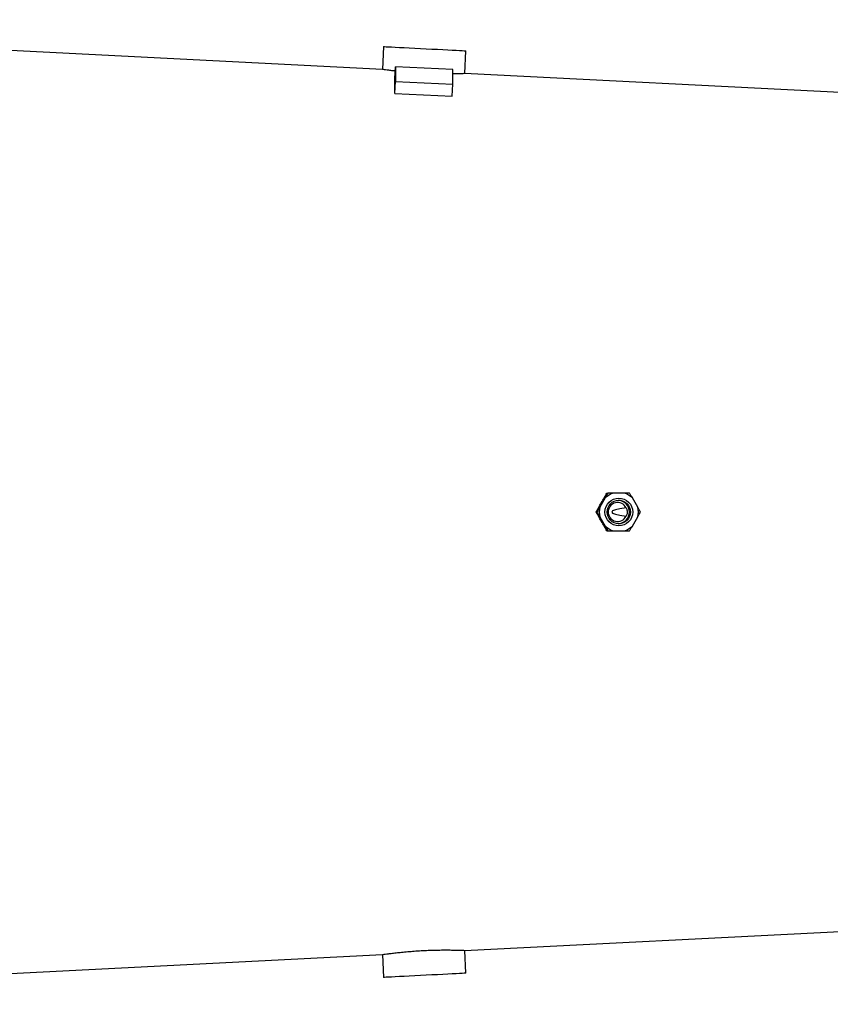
# Model space of a CAD drawing. Header units: millimetres. Extents: x 1645 to 4506, y 2373 to 3826.
# Tile 8 of 10: x 3076 to 3784, y 2596 to 3456. Entities that reach past the tile are written whole.
import ezdxf

# ---------------------------------------------------------------- set-up
doc = ezdxf.new("R2010")
doc.units = ezdxf.units.MM
doc.header["$LTSCALE"] = 2

msp = doc.modelspace()

# ---------------------------------------------------------------- linework, layer by layer
at = {"color": 7, "linetype": 'Continuous', "lineweight": 25}
for p, q in [((3392.52, 3412.8), (2535.94, 3456.26)), ((3393.48, 3432.78), (3392.46, 3412.8)), ((3464.37, 3409.15), (3465.38, 3429.13)), ((3403.37, 3404.79), (3403.92, 3415.21)), ((3403.92, 3415.21), (3403.92, 3402.27)), ((3453.86, 3412.77), (3403.92, 3415.21)), ((3453.86, 3399.83), (3453.86, 3412.77)), ((3797.94, 3392.23), (3464.29, 3409.16)), ((3403.37, 3391.85), (3403.92, 3402.27)), ((3403.92, 3402.27), (3453.86, 3399.83)), ((3453.31, 3389.39), (3453.86, 3399.83)), ((3403.37, 3391.85), (3453.31, 3389.39)), ((3587.06, 3038.51), (3582.39, 3030.42)), ((3588.62, 3042.69), (3589.3, 3042.69)), ((3603.62, 3042.69), (3594.29, 3042.69)), ((3615.51, 3030.42), (3610.85, 3038.51)), ((3579.14, 3026.24), (3579.82, 3026.24)), ((3582.39, 3022.06), (3587.06, 3013.97)), ((3610.85, 3013.97), (3615.51, 3022.06)), ((3588.62, 3009.79), (3589.3, 3009.79)), ((3594.29, 3009.79), (3603.62, 3009.79)), ((3464.24, 2643.32), (3797.94, 2660.25)), ((3465.38, 2623.35), (3464.37, 2643.34)), ((2535.94, 2596.22), (3392.55, 2639.68)), ((3392.46, 2639.69), (3393.48, 2619.7))]:
    msp.add_line(p, q, dxfattribs=at)
at = {"color": 7, "linetype": 'Continuous', "lineweight": 25, "flags": 128}
for points in [[(3393.48, 3432.78), (3393.56, 3432.77), (3394.26, 3432.74), (3395.64, 3432.67), (3397.68, 3432.57), (3400.34, 3432.43), (3403.57, 3432.27), (3407.29, 3432.08), (3411.45, 3431.87), (3415.96, 3431.64), (3420.73, 3431.4), (3425.67, 3431.15), (3430.68, 3430.89), (3435.67, 3430.64), (3440.54, 3430.39), (3445.19, 3430.16), (3449.53, 3429.94), (3453.49, 3429.73), (3456.97, 3429.56), (3459.92, 3429.41), (3462.27, 3429.29), (3463.99, 3429.2), (3465.03, 3429.15), (3465.38, 3429.13), (3465.38, 3429.13)], [(3465.38, 2623.35), (3465.03, 2623.33), (3463.99, 2623.28), (3462.27, 2623.19), (3459.92, 2623.07), (3456.97, 2622.92), (3453.49, 2622.75), (3449.53, 2622.55), (3445.19, 2622.33), (3440.54, 2622.09), (3435.67, 2621.84), (3430.68, 2621.59), (3425.67, 2621.34), (3420.73, 2621.09), (3415.96, 2620.84), (3411.45, 2620.62), (3407.29, 2620.4), (3403.57, 2620.22), (3400.34, 2620.05), (3397.68, 2619.92), (3395.64, 2619.81), (3394.26, 2619.74), (3393.56, 2619.71), (3393.48, 2619.7)]]:
    msp.add_lwpolyline(points, dxfattribs=at)
at = {"color": 7, "linetype": 'Continuous', "lineweight": 25}
for centre, radius in [((3598.97, 3026.24), 12.1), ((3598.91, 3026.24), 10.2)]:
    msp.add_circle(centre, radius, dxfattribs=at)
for centre, radius, start, end in [((3598.96, 3026.27), 17.07, 105.87145, 134.19256), ((3597.99, 3026.25), 10.19, 359.96286, 87.42534), ((3598.95, 3026.27), 17.07, 45.80728, 74.12912), ((3599, 3026.24), 17.12, 165.86488, 194.13512), ((3597.93, 3026.24), 8.3, 26.64947, 333.35053), ((3598.91, 3026.24), 17.12, 345.86488, 14.13512), ((3597.99, 3026.23), 10.19, 272.57466, 0.03714), ((3598.96, 3026.21), 17.07, 225.80744, 254.12855), ((3598.95, 3026.21), 17.07, 285.87088, 314.19272)]:
    msp.add_arc(centre, radius, start, end, dxfattribs=at)
for centre, major_axis, ratio, start_param, end_param in [((3383.78, 3025.28), (18.97, 387), 0.0131, 5.957385, 6.086673), ((3553.39, 3015.14), (219.12, 378.31), 0.037993, 4.773488, 4.796636), ((7353.43, 3026.24), (3760.67, 0), 0.0121, 3.059725, 3.22346), ((3553.39, 3037.34), (-219.12, 378.31), 0.037993, 4.628141, 4.65129)]:
    msp.add_ellipse(centre, major_axis=major_axis, ratio=ratio, start_param=start_param, end_param=end_param, dxfattribs=at)
for points, knots in [([(3403.72, 3411.34), (3402.37, 3411.5), (3399.59, 3411.83), (3396.42, 3412.25), (3394.06, 3412.58), (3392.67, 3412.77), (3392.57, 3412.79), (3392.52, 3412.8)], [0, 0, 0, 0, 0.19894, 0.409014, 0.61328, 0.823512, 1, 1, 1, 1]), ([(3464.29, 3409.15), (3464.26, 3409.15), (3464.19, 3409.15), (3462.89, 3409.09), (3460.6, 3409.01), (3457.61, 3408.92), (3455.03, 3408.87), (3453.86, 3408.85)], [0, 0, 0, 0, 0.168878, 0.387081, 0.599004, 0.81703, 1, 1, 1, 1]), ([(3586.15, 3038.68), (3586.59, 3039.42), (3587.02, 3040.11), (3587.84, 3041.44), (3588.23, 3042.08), (3588.62, 3042.69)], [0, 0, 0, 0, 0.5, 0.5, 1, 1, 1, 1]), ([(3589.3, 3042.69), (3588.96, 3042.04), (3588.27, 3040.74), (3587.46, 3039.25), (3587.06, 3038.51)], [0, 0, 0, 0, 0.500518, 1, 1, 1, 1]), ([(3594.29, 3042.69), (3592.64, 3042.69), (3590.91, 3042.69), (3589.37, 3042.69), (3589.3, 3042.69)], [0, 0, 0, 0, 0.952648, 1, 1, 1, 1]), ([(3608.27, 3042.69), (3607.57, 3042.69), (3606.14, 3042.69), (3604.47, 3042.69), (3603.62, 3042.69)], [0, 0, 0, 0, 0.491393, 1, 1, 1, 1]), ([(3610.85, 3038.51), (3610.38, 3039.28), (3609.94, 3040.01), (3609.09, 3041.39), (3608.67, 3042.05), (3608.27, 3042.69)], [0, 0, 0, 0, 0.5, 0.5, 1, 1, 1, 1]), ([(3579.14, 3026.24), (3579.61, 3027.13), (3580.22, 3028.3), (3580.94, 3029.62), (3581.11, 3029.93)], [0, 0, 0, 0, 0.760171, 1, 1, 1, 1]), ([(3582.39, 3030.42), (3581.85, 3029.53), (3580.95, 3028.05), (3580.14, 3026.75), (3579.82, 3026.24)], [0, 0, 0, 0, 0.604747, 1, 1, 1, 1]), ([(3605.35, 3029.96), (3605.69, 3029.12), (3606.37, 3027.43), (3606.29, 3024.77), (3605.64, 3023.23), (3605.35, 3022.52)], [0, 0, 0, 0, 0.352478, 0.703476, 1, 1, 1, 1]), ([(3617.76, 3026.24), (3617.42, 3026.88), (3617.07, 3027.54), (3616.33, 3028.93), (3615.93, 3029.66), (3615.51, 3030.42)], [0, 0, 0, 0, 0.5, 0.5, 1, 1, 1, 1]), ([(3581.11, 3022.55), (3580.69, 3023.34), (3579.98, 3024.64), (3579.38, 3025.79), (3579.14, 3026.24)], [0, 0, 0, 0, 0.606011, 1, 1, 1, 1]), ([(3579.82, 3026.24), (3580.34, 3025.41), (3581.15, 3024.1), (3582.06, 3022.61), (3582.39, 3022.06)], [0, 0, 0, 0, 0.636645, 1, 1, 1, 1]), ([(3615.51, 3022.06), (3615.93, 3022.82), (3616.32, 3023.55), (3617.07, 3024.94), (3617.42, 3025.61), (3617.76, 3026.24)], [0, 0, 0, 0, 0.5, 0.5, 1, 1, 1, 1]), ([(3588.62, 3009.79), (3588.24, 3010.41), (3587.84, 3011.04), (3587.01, 3012.38), (3586.59, 3013.07), (3586.15, 3013.8)], [0, 0, 0, 0, 0.5, 0.5, 1, 1, 1, 1]), ([(3587.06, 3013.97), (3587.73, 3012.74), (3588.52, 3011.28), (3589.19, 3010), (3589.3, 3009.79)], [0, 0, 0, 0, 0.840445, 1, 1, 1, 1]), ([(3608.27, 3009.79), (3608.67, 3010.43), (3609.09, 3011.09), (3609.95, 3012.49), (3610.39, 3013.21), (3610.85, 3013.97)], [0, 0, 0, 0, 0.5, 0.5, 1, 1, 1, 1]), ([(3589.3, 3009.79), (3589.85, 3009.79), (3591.4, 3009.79), (3593.15, 3009.79), (3594.29, 3009.79)], [0, 0, 0, 0, 0.3509746, 1, 1, 1, 1]), ([(3603.62, 3009.79), (3604.39, 3009.79), (3606.06, 3009.79), (3607.5, 3009.79), (3608.27, 3009.79)], [0, 0, 0, 0, 0.458872, 1, 1, 1, 1]), ([(3392.55, 2639.69), (3392.53, 2639.69), (3392.38, 2639.67), (3393.13, 2639.77), (3394.83, 2640.01), (3397.53, 2640.38), (3401.11, 2640.84), (3405.43, 2641.34), (3410.45, 2641.87), (3415.94, 2642.37), (3421.83, 2642.81), (3427.86, 2643.18), (3433.95, 2643.45), (3439.82, 2643.61), (3445.42, 2643.69), (3450.49, 2643.68), (3455, 2643.62), (3458.71, 2643.53), (3461.62, 2643.44), (3463.49, 2643.36), (3464.38, 2643.33), (3464.27, 2643.33), (3464.24, 2643.33)], [0, 0, 0, 0, 0.013131, 0.067448, 0.12013, 0.174333, 0.227162, 0.281513, 0.334508, 0.389044, 0.441965, 0.496432, 0.549152, 0.603403, 0.656108, 0.710331, 0.763231, 0.817659, 0.870659, 0.925205, 0.978054, 1, 1, 1, 1])]:
    msp.add_open_spline(points, degree=3, knots=knots, dxfattribs=at)

doc.saveas('drawing.dxf')
